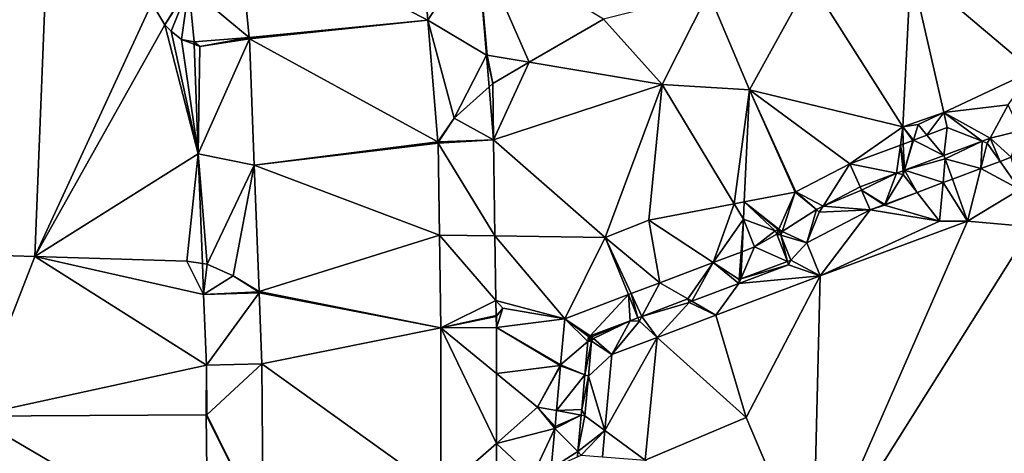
# Model space of a CAD drawing. Header units: inches. Extents: x 573063 to 573309, y 6670422 to 6670677.
# Tile 33 of 39: x 573181 to 573209, y 6670618 to 6670630. Entities that reach past the tile are written whole.
import ezdxf

# ---------------------------------------------------------------- set-up
doc = ezdxf.new("R2010")
doc.units = ezdxf.units.IN
doc.header["$MEASUREMENT"] = 0
doc.layers.add('Terreng_ortofoto', color=10, linetype='Continuous')

msp = doc.modelspace()

# ---------------------------------------------------------------- linework, layer by layer
at = {"layer": 'Terreng_ortofoto'}
for points in [[(573177.519, 6670634.004, 218.803), (573177.492, 6670623.852, 218.482), (573182.12, 6670633.36, 219)], [(573187.42, 6670633.025, 219.29), (573192.717, 6670630.327, 219.027), (573192.433, 6670633.743, 219.383)], [(573194.094, 6670632.478, 219.275), (573192.433, 6670633.743, 219.383), (573192.717, 6670630.327, 219.027)], [(573182.12, 6670633.36, 219), (573177.492, 6670623.852, 218.482), (573181.736, 6670623.726, 218.426)], [(573182.12, 6670633.36, 219), (573181.736, 6670623.726, 218.426), (573185, 6670630.8, 218.92)], [(573186.034, 6670631.25, 219), (573187.728, 6670629.84, 219), (573187.42, 6670633.025, 219.29)], [(573187.728, 6670629.84, 219), (573192.717, 6670630.327, 219.027), (573187.42, 6670633.025, 219.29)], [(573206.21, 6670631.79, 219.81), (573209.61, 6670628.91, 219), (573210.635, 6670632.815, 219.955)], [(573194.353, 6670629.351, 219), (573194.094, 6670632.478, 219.275), (573192.717, 6670630.327, 219.027)], [(573194.353, 6670629.351, 219), (573194.373, 6670629.348, 219), (573194.094, 6670632.478, 219.275)], [(573194.373, 6670629.348, 219), (573195.55, 6670629.151, 219), (573194.094, 6670632.478, 219.275)], [(573194.094, 6670632.478, 219.275), (573195.55, 6670629.151, 219), (573197.62, 6670630.35, 219.19)], [(573203.385, 6670631.445, 219.605), (573205.99, 6670627.35, 219), (573206.21, 6670631.79, 219.81)], [(573206.21, 6670631.79, 219.81), (573205.99, 6670627.35, 219), (573207.128, 6670627.747, 219)], [(573206.21, 6670631.79, 219.81), (573207.128, 6670627.747, 219), (573209.61, 6670628.91, 219)], [(573185, 6670630.8, 218.92), (573185.37, 6670630.197, 218.91), (573186.016, 6670631.259, 219.001)], [(573186.034, 6670631.25, 219), (573186.016, 6670631.259, 219.001), (573185.37, 6670630.197, 218.91)], [(573186.034, 6670631.25, 219), (573185.37, 6670630.197, 218.91), (573185.546, 6670630.018, 218.92)], [(573186.034, 6670631.25, 219), (573185.546, 6670630.018, 218.92), (573185.83, 6670629.79, 218.95)], [(573186.034, 6670631.25, 219), (573185.83, 6670629.79, 218.95), (573186.183, 6670629.716, 218.978)], [(573186.034, 6670631.25, 219), (573186.183, 6670629.716, 218.978), (573187.728, 6670629.84, 219)], [(573203.385, 6670631.445, 219.605), (573200.56, 6670631.1, 219.4), (573201.7, 6670628.38, 219)], [(573203.385, 6670631.445, 219.605), (573201.7, 6670628.38, 219), (573205.99, 6670627.35, 219)], [(573200.56, 6670631.1, 219.4), (573197.62, 6670630.35, 219.19), (573199.26, 6670628.53, 219)], [(573200.56, 6670631.1, 219.4), (573199.26, 6670628.53, 219), (573201.7, 6670628.38, 219)], [(573185, 6670630.8, 218.92), (573181.736, 6670623.726, 218.426), (573185.37, 6670630.197, 218.91)], [(573185.37, 6670630.197, 218.91), (573181.736, 6670623.726, 218.426), (573186.302, 6670626.592, 218.662)], [(573185.37, 6670630.197, 218.91), (573186.302, 6670626.592, 218.662), (573185.546, 6670630.018, 218.92)], [(573187.728, 6670629.84, 219), (573187.731, 6670629.8, 219), (573192.717, 6670630.327, 219.027)], [(573187.731, 6670629.8, 219), (573192.998, 6670626.93, 218.67), (573192.717, 6670630.327, 219.027)], [(573192.717, 6670630.327, 219.027), (573192.998, 6670626.93, 218.67), (573193.45, 6670627.59, 218.9)], [(573194.353, 6670629.351, 219), (573192.717, 6670630.327, 219.027), (573193.45, 6670627.59, 218.9)], [(573197.62, 6670630.35, 219.19), (573195.55, 6670629.151, 219), (573199.26, 6670628.53, 219)], [(573185.83, 6670629.79, 218.95), (573185.546, 6670630.018, 218.92), (573186.302, 6670626.592, 218.662)], [(573186.183, 6670629.716, 218.978), (573186.35, 6670629.59, 218.99), (573187.728, 6670629.84, 219)], [(573187.728, 6670629.84, 219), (573186.35, 6670629.59, 218.99), (573187.71, 6670629.817, 219)], [(573187.731, 6670629.8, 219), (573187.71, 6670629.817, 219), (573186.35, 6670629.59, 218.99)], [(573187.728, 6670629.84, 219), (573187.71, 6670629.817, 219), (573187.731, 6670629.8, 219)], [(573186.183, 6670629.716, 218.978), (573185.83, 6670629.79, 218.95), (573186.185, 6670629.653, 218.977)], [(573186.185, 6670629.653, 218.977), (573185.83, 6670629.79, 218.95), (573186.302, 6670626.592, 218.662)], [(573186.183, 6670629.716, 218.978), (573186.185, 6670629.653, 218.977), (573186.35, 6670629.59, 218.99)], [(573186.185, 6670629.653, 218.977), (573186.302, 6670626.592, 218.662), (573186.35, 6670629.59, 218.99)], [(573187.731, 6670629.8, 219), (573186.35, 6670629.59, 218.99), (573186.302, 6670626.592, 218.662)], [(573187.731, 6670629.8, 219), (573186.302, 6670626.592, 218.662), (573187.865, 6670626.275, 218.66)], [(573187.731, 6670629.8, 219), (573187.865, 6670626.275, 218.66), (573192.998, 6670626.93, 218.67)], [(573194.353, 6670629.351, 219), (573193.45, 6670627.59, 218.9), (573194.426, 6670628.467, 218.981)], [(573194.353, 6670629.351, 219), (573194.426, 6670628.467, 218.981), (573194.53, 6670628.56, 218.99)], [(573194.353, 6670629.351, 219), (573194.53, 6670628.56, 218.99), (573194.373, 6670629.348, 219)], [(573194.373, 6670629.348, 219), (573194.53, 6670628.56, 218.99), (573195.55, 6670629.151, 219)], [(573195.55, 6670629.151, 219), (573194.53, 6670628.56, 218.99), (573194.549, 6670626.986, 218.766)], [(573195.55, 6670629.151, 219), (573194.549, 6670626.986, 218.766), (573199.26, 6670628.53, 219)], [(573209.61, 6670628.91, 219), (573207.128, 6670627.747, 219), (573208.932, 6670627.963, 218.595)], [(573194.426, 6670628.467, 218.981), (573193.45, 6670627.59, 218.9), (573194.549, 6670626.986, 218.766)], [(573194.426, 6670628.467, 218.981), (573194.549, 6670626.986, 218.766), (573194.53, 6670628.56, 218.99)], [(573194.549, 6670626.986, 218.766), (573197.67, 6670624.26, 218), (573199.26, 6670628.53, 219)], [(573198.89, 6670624.74, 218), (573199.26, 6670628.53, 219), (573197.67, 6670624.26, 218)], [(573198.89, 6670624.74, 218), (573201.274, 6670625.198, 217.998), (573199.26, 6670628.53, 219)], [(573201.7, 6670628.38, 219), (573199.26, 6670628.53, 219), (573201.274, 6670625.198, 217.998)], [(573201.7, 6670628.38, 219), (573201.274, 6670625.198, 217.998), (573201.556, 6670625.252, 217.997)], [(573202.98, 6670625.525, 217.996), (573201.7, 6670628.38, 219), (573201.556, 6670625.252, 217.997)], [(573204.505, 6670626.311, 218.335), (573201.7, 6670628.38, 219), (573203, 6670625.529, 218)], [(573204.505, 6670626.311, 218.335), (573205.99, 6670627.35, 219), (573201.7, 6670628.38, 219)], [(573202.98, 6670625.525, 217.996), (573203, 6670625.529, 218), (573201.7, 6670628.38, 219)], [(573208.43, 6670627.028, 218.976), (573208.932, 6670627.963, 218.595), (573207.128, 6670627.747, 219)], [(573209.268, 6670627.234, 217.845), (573208.932, 6670627.963, 218.595), (573208.43, 6670627.028, 218.976)], [(573205.99, 6670627.35, 219), (573206.41, 6670627.41, 219), (573207.128, 6670627.747, 219)], [(573206.658, 6670627.114, 218.462), (573207.128, 6670627.747, 219), (573206.41, 6670627.41, 219)], [(573206.658, 6670627.114, 218.462), (573207.224, 6670627.325, 218.495), (573207.128, 6670627.747, 219)], [(573207.224, 6670627.325, 218.495), (573208.203, 6670626.943, 218.96), (573207.128, 6670627.747, 219)], [(573208.43, 6670627.028, 218.976), (573207.128, 6670627.747, 219), (573208.203, 6670626.943, 218.96)], [(573193.45, 6670627.59, 218.9), (573192.998, 6670626.93, 218.67), (573193.011, 6670626.927, 218.67)], [(573194.549, 6670626.986, 218.766), (573193.45, 6670627.59, 218.9), (573193.011, 6670626.927, 218.67)], [(573204.505, 6670626.311, 218.335), (573205.92, 6670626.839, 218.418), (573205.99, 6670627.35, 219)], [(573205.92, 6670626.839, 218.418), (573205.993, 6670626.866, 218.423), (573205.99, 6670627.35, 219)], [(573205.99, 6670627.35, 219), (573206.281, 6670626.973, 218.44), (573206.41, 6670627.41, 219)], [(573205.99, 6670627.35, 219), (573205.993, 6670626.866, 218.423), (573206.269, 6670626.969, 218.439)], [(573205.99, 6670627.35, 219), (573206.269, 6670626.969, 218.439), (573206.281, 6670626.973, 218.44)], [(573206.658, 6670627.114, 218.462), (573206.41, 6670627.41, 219), (573206.281, 6670626.973, 218.44)], [(573207.135, 6670626.545, 218.885), (573206.658, 6670627.114, 218.462), (573206.281, 6670626.973, 218.44)], [(573207.135, 6670626.545, 218.885), (573207.224, 6670627.325, 218.495), (573206.658, 6670627.114, 218.462)], [(573207.135, 6670626.545, 218.885), (573208.203, 6670626.943, 218.96), (573207.224, 6670627.325, 218.495)], [(573209.017, 6670626.5, 217.63), (573209.268, 6670627.234, 217.845), (573208.43, 6670627.028, 218.976)], [(573192.998, 6670626.93, 218.67), (573187.865, 6670626.275, 218.66), (573193, 6670626.89, 218.67)], [(573193, 6670626.89, 218.67), (573187.865, 6670626.275, 218.66), (573193.04, 6670624.32, 218.495)], [(573192.998, 6670626.93, 218.67), (573193, 6670626.89, 218.67), (573193.011, 6670626.927, 218.67)], [(573194.549, 6670626.986, 218.766), (573193.011, 6670626.927, 218.67), (573193, 6670626.89, 218.67)], [(573194.549, 6670626.986, 218.766), (573193, 6670626.89, 218.67), (573194.591, 6670624.3, 218.349)], [(573194.591, 6670624.3, 218.349), (573193, 6670626.89, 218.67), (573193.04, 6670624.32, 218.495)], [(573194.549, 6670626.986, 218.766), (573194.591, 6670624.3, 218.349), (573197.67, 6670624.26, 218)], [(573204.505, 6670626.311, 218.335), (573205.811, 6670626.051, 218.792), (573205.92, 6670626.839, 218.418)], [(573205.92, 6670626.839, 218.418), (573205.811, 6670626.051, 218.792), (573205.997, 6670626.12, 218.805)], [(573205.92, 6670626.839, 218.418), (573206.033, 6670626.134, 218.807), (573205.993, 6670626.866, 218.423)], [(573205.92, 6670626.839, 218.418), (573205.997, 6670626.12, 218.805), (573206.033, 6670626.134, 218.807)], [(573206.269, 6670626.969, 218.439), (573205.993, 6670626.866, 218.423), (573206.033, 6670626.134, 218.807)], [(573206.269, 6670626.969, 218.439), (573206.033, 6670626.134, 218.807), (573206.281, 6670626.973, 218.44)], [(573207.135, 6670626.545, 218.885), (573206.281, 6670626.973, 218.44), (573206.033, 6670626.134, 218.807)], [(573207.135, 6670626.545, 218.885), (573207.17, 6670626.451, 217.341), (573208.203, 6670626.943, 218.96)], [(573207.17, 6670626.451, 217.341), (573208.163, 6670626.181, 217.479), (573208.203, 6670626.943, 218.96)], [(573208.342, 6670626.889, 217.548), (573208.203, 6670626.943, 218.96), (573208.163, 6670626.181, 217.479)], [(573208.342, 6670626.889, 217.548), (573208.163, 6670626.181, 217.479), (573208.702, 6670626.382, 217.574)], [(573208.342, 6670626.889, 217.548), (573208.43, 6670627.028, 218.976), (573208.203, 6670626.943, 218.96)], [(573208.342, 6670626.889, 217.548), (573208.702, 6670626.382, 217.574), (573208.43, 6670627.028, 218.976)], [(573209.017, 6670626.5, 217.63), (573208.43, 6670627.028, 218.976), (573208.702, 6670626.382, 217.574)], [(573181.736, 6670623.726, 218.426), (573185.98, 6670623.6, 218.37), (573186.302, 6670626.592, 218.662)], [(573185.98, 6670623.6, 218.37), (573186.418, 6670623.531, 218.347), (573186.302, 6670626.592, 218.662)], [(573186.302, 6670626.592, 218.662), (573186.418, 6670623.531, 218.347), (573186.55, 6670623.51, 218.34)], [(573186.302, 6670626.592, 218.662), (573186.55, 6670623.51, 218.34), (573187.865, 6670626.275, 218.66)], [(573207.135, 6670626.545, 218.885), (573206.033, 6670626.134, 218.807), (573207.17, 6670626.451, 217.341)], [(573187.28, 6670623.19, 218.34), (573187.865, 6670626.275, 218.66), (573186.55, 6670623.51, 218.34)], [(573187.28, 6670623.19, 218.34), (573187.999, 6670622.75, 218.32), (573187.865, 6670626.275, 218.66)], [(573193.04, 6670624.32, 218.495), (573187.865, 6670626.275, 218.66), (573187.999, 6670622.75, 218.32)], [(573204.505, 6670626.311, 218.335), (573203, 6670625.529, 218), (573203.758, 6670625.134, 218.167)], [(573204.505, 6670626.311, 218.335), (573203.758, 6670625.134, 218.167), (573204.79, 6670625.67, 218.72)], [(573204.505, 6670626.311, 218.335), (573204.79, 6670625.67, 218.72), (573205.811, 6670626.051, 218.792)], [(573207.17, 6670626.451, 217.341), (573206.033, 6670626.134, 218.807), (573207.109, 6670625.788, 217.293)], [(573207.371, 6670625.886, 217.339), (573207.17, 6670626.451, 217.341), (573207.109, 6670625.788, 217.293)], [(573207.371, 6670625.886, 217.339), (573208.163, 6670626.181, 217.479), (573207.17, 6670626.451, 217.341)], [(573208.702, 6670626.382, 217.574), (573208.163, 6670626.181, 217.479), (573209.257, 6670625.599, 217)], [(573209.017, 6670626.5, 217.63), (573208.702, 6670626.382, 217.574), (573209.257, 6670625.599, 217)], [(573205.811, 6670626.051, 218.792), (573204.79, 6670625.67, 218.72), (573204.831, 6670625.579, 216.986)], [(573205.811, 6670626.051, 218.792), (573204.831, 6670625.579, 216.986), (573205.481, 6670625.181, 217.005)], [(573205.811, 6670626.051, 218.792), (573205.481, 6670625.181, 217.005), (573205.997, 6670626.014, 217.134)], [(573205.481, 6670625.181, 217.005), (573206.383, 6670625.517, 217.165), (573205.997, 6670626.014, 217.134)], [(573205.811, 6670626.051, 218.792), (573205.997, 6670626.014, 217.134), (573205.997, 6670626.12, 218.805)], [(573205.997, 6670626.014, 217.134), (573206.033, 6670626.134, 218.807), (573205.997, 6670626.12, 218.805)], [(573205.997, 6670626.014, 217.134), (573206.383, 6670625.517, 217.165), (573206.033, 6670626.134, 218.807)], [(573206.383, 6670625.517, 217.165), (573207.109, 6670625.788, 217.293), (573206.033, 6670626.134, 218.807)], [(573207.371, 6670625.886, 217.339), (573207.79, 6670624.71, 217), (573208.163, 6670626.181, 217.479)], [(573207.79, 6670624.71, 217), (573209.257, 6670625.599, 217), (573208.163, 6670626.181, 217.479)], [(573207.01, 6670624.71, 217), (573207.109, 6670625.788, 217.293), (573206.383, 6670625.517, 217.165)], [(573207.01, 6670624.71, 217), (573207.79, 6670624.71, 217), (573207.109, 6670625.788, 217.293)], [(573207.371, 6670625.886, 217.339), (573207.109, 6670625.788, 217.293), (573207.79, 6670624.71, 217)], [(573202.98, 6670625.525, 217.996), (573201.556, 6670625.252, 217.997), (573202.519, 6670624.491, 217.503)], [(573202.98, 6670625.525, 217.996), (573202.519, 6670624.491, 217.503), (573202.616, 6670624.428, 217.104)], [(573202.98, 6670625.525, 217.996), (573202.616, 6670624.428, 217.104), (573203.57, 6670625.036, 218.066)], [(573202.98, 6670625.525, 217.996), (573203.57, 6670625.036, 218.066), (573203, 6670625.529, 218)], [(573203, 6670625.529, 218), (573203.57, 6670625.036, 218.066), (573203.758, 6670625.134, 218.167)], [(573204.831, 6670625.579, 216.986), (573204.79, 6670625.67, 218.72), (573203.758, 6670625.134, 218.167)], [(573204.831, 6670625.579, 216.986), (573203.758, 6670625.134, 218.167), (573205.075, 6670625.029, 216.986)], [(573205.452, 6670625.17, 217), (573205.481, 6670625.181, 217.005), (573204.831, 6670625.579, 216.986)], [(573205.452, 6670625.17, 217), (573204.831, 6670625.579, 216.986), (573205.075, 6670625.029, 216.986)], [(573207.01, 6670624.71, 217), (573206.383, 6670625.517, 217.165), (573205.471, 6670625.164, 217)], [(573205.481, 6670625.181, 217.005), (573205.471, 6670625.164, 217), (573206.383, 6670625.517, 217.165)], [(573207.79, 6670624.71, 217), (573209.577, 6670624.559, 216.676), (573209.257, 6670625.599, 217)], [(573198.89, 6670624.74, 218), (573200.689, 6670623.556, 217.1), (573201.274, 6670625.198, 217.998)], [(573201.534, 6670624.768, 217.68), (573201.274, 6670625.198, 217.998), (573200.689, 6670623.556, 217.1)], [(573201.534, 6670624.768, 217.68), (573201.556, 6670625.252, 217.997), (573201.274, 6670625.198, 217.998)], [(573202.42, 6670624.439, 217.45), (573201.556, 6670625.252, 217.997), (573201.534, 6670624.768, 217.68)], [(573202.499, 6670624.48, 217.493), (573201.556, 6670625.252, 217.997), (573202.42, 6670624.439, 217.45)], [(573202.499, 6670624.48, 217.493), (573202.519, 6670624.491, 217.503), (573201.556, 6670625.252, 217.997)], [(573205.452, 6670625.17, 217), (573205.075, 6670625.029, 216.986), (573205.471, 6670625.164, 217)], [(573207.01, 6670624.71, 217), (573205.471, 6670625.164, 217), (573205.075, 6670625.029, 216.986)], [(573205.452, 6670625.17, 217), (573205.471, 6670625.164, 217), (573205.481, 6670625.181, 217.005)], [(573203.57, 6670625.036, 218.066), (573202.616, 6670624.428, 217.104), (573203.306, 6670624.11, 216.959)], [(573203.57, 6670625.036, 218.066), (573203.306, 6670624.11, 216.959), (573203.651, 6670624.966, 216.968)], [(573203.651, 6670624.966, 216.968), (573203.306, 6670624.11, 216.959), (573205.075, 6670625.029, 216.986)], [(573205.075, 6670625.029, 216.986), (573203.306, 6670624.11, 216.959), (573203.675, 6670623.187, 216.906)], [(573203.57, 6670625.036, 218.066), (573203.651, 6670624.966, 216.968), (573203.758, 6670625.134, 218.167)], [(573203.651, 6670624.966, 216.968), (573205.075, 6670625.029, 216.986), (573203.758, 6670625.134, 218.167)], [(573207.01, 6670624.71, 217), (573205.075, 6670625.029, 216.986), (573203.675, 6670623.187, 216.906)], [(573198.89, 6670624.74, 218), (573197.67, 6670624.26, 218), (573199.194, 6670622.991, 217.168)], [(573198.89, 6670624.74, 218), (573199.194, 6670622.991, 217.168), (573200.689, 6670623.556, 217.1)], [(573201.534, 6670624.768, 217.68), (573200.689, 6670623.556, 217.1), (573201.468, 6670623.85, 217.064)], [(573201.534, 6670624.768, 217.68), (573201.468, 6670623.85, 217.064), (573201.494, 6670623.86, 217.063)], [(573201.845, 6670623.993, 217.047), (573201.534, 6670624.768, 217.68), (573201.494, 6670623.86, 217.063)], [(573202.42, 6670624.439, 217.45), (573201.534, 6670624.768, 217.68), (573201.845, 6670623.993, 217.047)], [(573207.79, 6670624.71, 217), (573203.675, 6670623.187, 216.906), (573203.469, 6670614.844, 216.517)], [(573207.79, 6670624.71, 217), (573203.469, 6670614.844, 216.517), (573209.577, 6670624.559, 216.676)], [(573207.01, 6670624.71, 217), (573203.675, 6670623.187, 216.906), (573207.79, 6670624.71, 217)], [(573193.04, 6670624.32, 218.495), (573187.999, 6670622.75, 218.32), (573193.08, 6670621.73, 218.32)], [(573194.591, 6670624.3, 218.349), (573193.04, 6670624.32, 218.495), (573194.618, 6670622.501, 218.07)], [(573194.618, 6670622.501, 218.07), (573193.04, 6670624.32, 218.495), (573193.08, 6670621.73, 218.32)], [(573202.42, 6670624.439, 217.45), (573201.845, 6670623.993, 217.047), (573202.466, 6670624.35, 217.124)], [(573201.845, 6670623.993, 217.047), (573202.76, 6670623.59, 217.45), (573202.466, 6670624.35, 217.124)], [(573202.499, 6670624.48, 217.493), (573202.42, 6670624.439, 217.45), (573202.466, 6670624.35, 217.124)], [(573202.499, 6670624.48, 217.493), (573202.466, 6670624.35, 217.124), (573202.547, 6670624.392, 217.113)], [(573202.466, 6670624.35, 217.124), (573202.576, 6670624.319, 217.152), (573202.547, 6670624.392, 217.113)], [(573202.466, 6670624.35, 217.124), (573202.76, 6670623.59, 217.45), (573202.576, 6670624.319, 217.152)], [(573202.499, 6670624.48, 217.493), (573202.509, 6670624.485, 217.197), (573202.519, 6670624.491, 217.503)], [(573202.499, 6670624.48, 217.493), (573202.513, 6670624.476, 217.199), (573202.509, 6670624.485, 217.197)], [(573202.499, 6670624.48, 217.493), (573202.547, 6670624.392, 217.113), (573202.513, 6670624.476, 217.199)], [(573202.513, 6670624.476, 217.199), (573202.519, 6670624.491, 217.503), (573202.509, 6670624.485, 217.197)], [(573202.513, 6670624.476, 217.199), (573202.616, 6670624.428, 217.104), (573202.519, 6670624.491, 217.503)], [(573202.513, 6670624.476, 217.199), (573202.547, 6670624.392, 217.113), (573202.616, 6670624.428, 217.104)], [(573202.547, 6670624.392, 217.113), (573202.576, 6670624.319, 217.152), (573202.616, 6670624.428, 217.104)], [(573202.576, 6670624.319, 217.152), (573203.306, 6670624.11, 216.959), (573202.616, 6670624.428, 217.104)], [(573202.576, 6670624.319, 217.152), (573202.76, 6670623.59, 217.45), (573202.853, 6670623.627, 216.944)], [(573202.576, 6670624.319, 217.152), (573202.853, 6670623.627, 216.944), (573203.306, 6670624.11, 216.959)], [(573209.577, 6670624.559, 216.676), (573203.469, 6670614.844, 216.517), (573215.403, 6670617.305, 216.42)], [(573197.67, 6670624.26, 218), (573194.591, 6670624.3, 218.349), (573196.543, 6670621.99, 217.288)], [(573194.591, 6670624.3, 218.349), (573194.618, 6670622.501, 218.07), (573196.543, 6670621.99, 217.288)], [(573197.67, 6670624.26, 218), (573196.543, 6670621.99, 217.288), (573198.323, 6670622.662, 217.207)], [(573197.67, 6670624.26, 218), (573198.323, 6670622.662, 217.207), (573198.4, 6670622.692, 217.204)], [(573197.67, 6670624.26, 218), (573198.4, 6670622.692, 217.204), (573199.194, 6670622.991, 217.168)], [(573203.306, 6670624.11, 216.959), (573202.853, 6670623.627, 216.944), (573203.675, 6670623.187, 216.906)], [(573177.492, 6670623.852, 218.482), (573179.99, 6670619.27, 218), (573181.736, 6670623.726, 218.426)], [(573201.413, 6670623.081, 217.356), (573201.468, 6670623.85, 217.064), (573200.689, 6670623.556, 217.1)], [(573201.413, 6670623.081, 217.356), (573201.46, 6670623.099, 217.359), (573201.468, 6670623.85, 217.064)], [(573201.845, 6670623.993, 217.047), (573201.494, 6670623.86, 217.063), (573201.46, 6670623.099, 217.359)], [(573201.845, 6670623.993, 217.047), (573201.46, 6670623.099, 217.359), (573202.76, 6670623.59, 217.45)], [(573201.46, 6670623.099, 217.359), (573201.494, 6670623.86, 217.063), (573201.468, 6670623.85, 217.064)], [(573181.736, 6670623.726, 218.426), (573179.99, 6670619.27, 218), (573186.53, 6670620.693, 218.12)], [(573181.736, 6670623.726, 218.426), (573186.53, 6670620.693, 218.12), (573186.451, 6670622.664, 218.283)], [(573181.736, 6670623.726, 218.426), (573186.451, 6670622.664, 218.283), (573185.98, 6670623.6, 218.37)], [(573185.98, 6670623.6, 218.37), (573186.451, 6670622.664, 218.283), (573186.418, 6670623.531, 218.347)], [(573186.55, 6670623.51, 218.34), (573186.418, 6670623.531, 218.347), (573186.451, 6670622.664, 218.283)], [(573187.28, 6670623.19, 218.34), (573186.55, 6670623.51, 218.34), (573186.451, 6670622.664, 218.283)], [(573199.194, 6670622.991, 217.168), (573199.98, 6670622.54, 217.255), (573200.689, 6670623.556, 217.1)], [(573199.98, 6670622.54, 217.255), (573200.092, 6670622.476, 216.891), (573200.689, 6670623.556, 217.1)], [(573201.405, 6670622.971, 216.897), (573200.689, 6670623.556, 217.1), (573200.092, 6670622.476, 216.891)], [(573201.405, 6670622.971, 216.897), (573201.413, 6670623.081, 217.356), (573200.689, 6670623.556, 217.1)], [(573203.675, 6670623.187, 216.906), (573202.795, 6670623.496, 216.903), (573201.405, 6670622.971, 216.897)], [(573202.795, 6670623.496, 216.903), (573201.46, 6670623.099, 217.359), (573201.405, 6670622.971, 216.897)], [(573202.76, 6670623.59, 217.45), (573201.46, 6670623.099, 217.359), (573202.795, 6670623.496, 216.903)], [(573202.853, 6670623.627, 216.944), (573202.76, 6670623.59, 217.45), (573202.795, 6670623.496, 216.903)], [(573203.675, 6670623.187, 216.906), (573202.853, 6670623.627, 216.944), (573202.795, 6670623.496, 216.903)], [(573187.28, 6670623.19, 218.34), (573186.451, 6670622.664, 218.283), (573187.983, 6670622.741, 218.32)], [(573187.28, 6670623.19, 218.34), (573187.983, 6670622.741, 218.32), (573187.999, 6670622.75, 218.32)], [(573199.194, 6670622.991, 217.168), (573198.4, 6670622.692, 217.204), (573198.696, 6670622.055, 217.165)], [(573199.194, 6670622.991, 217.168), (573198.696, 6670622.055, 217.165), (573199.98, 6670622.54, 217.255)], [(573201.405, 6670622.971, 216.897), (573200.092, 6670622.476, 216.891), (573200.766, 6670622.089, 216.893)], [(573203.675, 6670623.187, 216.906), (573201.405, 6670622.971, 216.897), (573200.766, 6670622.089, 216.893)], [(573203.675, 6670623.187, 216.906), (573200.766, 6670622.089, 216.893), (573201.606, 6670619.233, 216.596)], [(573201.405, 6670622.971, 216.897), (573201.46, 6670623.099, 217.359), (573201.413, 6670623.081, 217.356)], [(573203.675, 6670623.187, 216.906), (573201.606, 6670619.233, 216.596), (573203.469, 6670614.844, 216.517)], [(573186.451, 6670622.664, 218.283), (573188.001, 6670622.71, 218.32), (573187.983, 6670622.741, 218.32)], [(573186.451, 6670622.664, 218.283), (573186.53, 6670620.693, 218.12), (573188.001, 6670622.71, 218.32)], [(573188.001, 6670622.71, 218.32), (573186.53, 6670620.693, 218.12), (573188.08, 6670620.73, 218.13)], [(573187.999, 6670622.75, 218.32), (573187.983, 6670622.741, 218.32), (573188.001, 6670622.71, 218.32)], [(573187.999, 6670622.75, 218.32), (573188.001, 6670622.71, 218.32), (573193.08, 6670621.73, 218.32)], [(573193.08, 6670621.73, 218.32), (573188.001, 6670622.71, 218.32), (573188.08, 6670620.73, 218.13)], [(573196.543, 6670621.99, 217.288), (573197.255, 6670621.511, 217.064), (573198.323, 6670622.662, 217.207)], [(573198.365, 6670621.93, 217.142), (573198.323, 6670622.662, 217.207), (573197.255, 6670621.511, 217.064)], [(573198.587, 6670622.014, 217.157), (573198.4, 6670622.692, 217.204), (573198.323, 6670622.662, 217.207)], [(573198.587, 6670622.014, 217.157), (573198.323, 6670622.662, 217.207), (573198.365, 6670621.93, 217.142)], [(573198.587, 6670622.014, 217.157), (573198.696, 6670622.055, 217.165), (573198.4, 6670622.692, 217.204)], [(573194.618, 6670622.501, 218.07), (573193.08, 6670621.73, 218.32), (573194.625, 6670622.083, 218.005)], [(573194.81, 6670622.28, 218), (573196.543, 6670621.99, 217.288), (573194.618, 6670622.501, 218.07)], [(573194.81, 6670622.28, 218), (573194.618, 6670622.501, 218.07), (573194.625, 6670622.083, 218.005)], [(573198.696, 6670622.055, 217.165), (573200.015, 6670622.446, 216.89), (573199.98, 6670622.54, 217.255)], [(573198.696, 6670622.055, 217.165), (573199.127, 6670621.469, 216.885), (573200.015, 6670622.446, 216.89)], [(573200.766, 6670622.089, 216.893), (573200.015, 6670622.446, 216.89), (573199.127, 6670621.469, 216.885)], [(573199.98, 6670622.54, 217.255), (573200.015, 6670622.446, 216.89), (573200.092, 6670622.476, 216.891)], [(573200.766, 6670622.089, 216.893), (573200.092, 6670622.476, 216.891), (573200.015, 6670622.446, 216.89)], [(573194.81, 6670622.28, 218), (573194.625, 6670622.083, 218.005), (573194.638, 6670622.064, 218)], [(573194.81, 6670622.28, 218), (573194.638, 6670622.064, 218), (573194.63, 6670621.742, 217.933)], [(573194.81, 6670622.28, 218), (573194.63, 6670621.742, 217.933), (573196.543, 6670621.99, 217.288)], [(573194.625, 6670622.061, 218.002), (573194.625, 6670622.083, 218.005), (573193.08, 6670621.73, 218.32)], [(573194.625, 6670622.061, 218.002), (573193.08, 6670621.73, 218.32), (573194.625, 6670622.049, 218)], [(573194.625, 6670622.049, 218), (573193.08, 6670621.73, 218.32), (573194.63, 6670621.742, 217.933)], [(573194.625, 6670622.061, 218.002), (573194.638, 6670622.064, 218), (573194.625, 6670622.083, 218.005)], [(573194.625, 6670622.061, 218.002), (573194.625, 6670622.049, 218), (573194.638, 6670622.064, 218)], [(573194.638, 6670622.064, 218), (573194.625, 6670622.049, 218), (573194.63, 6670621.742, 217.933)], [(573196.543, 6670621.99, 217.288), (573194.63, 6670621.742, 217.933), (573196.426, 6670620.703, 217)], [(573196.543, 6670621.99, 217.288), (573196.426, 6670620.703, 217), (573197.188, 6670621.356, 217.055)], [(573196.543, 6670621.99, 217.288), (573197.188, 6670621.356, 217.055), (573197.2, 6670621.49, 217.06)], [(573196.543, 6670621.99, 217.288), (573197.2, 6670621.49, 217.06), (573197.255, 6670621.511, 217.064)], [(573198.365, 6670621.93, 217.142), (573197.255, 6670621.511, 217.064), (573197.3, 6670621.481, 216.88)], [(573198.365, 6670621.93, 217.142), (573197.3, 6670621.481, 216.88), (573197.348, 6670621.439, 216.88)], [(573198.365, 6670621.93, 217.142), (573197.348, 6670621.439, 216.88), (573197.857, 6670620.99, 216.88)], [(573198.625, 6670621.921, 216.884), (573198.365, 6670621.93, 217.142), (573197.857, 6670620.99, 216.88)], [(573198.625, 6670621.921, 216.884), (573197.857, 6670620.99, 216.88), (573199.127, 6670621.469, 216.885)], [(573198.625, 6670621.921, 216.884), (573198.587, 6670622.014, 217.157), (573198.365, 6670621.93, 217.142)], [(573198.625, 6670621.921, 216.884), (573198.696, 6670622.055, 217.165), (573198.587, 6670622.014, 217.157)], [(573198.625, 6670621.921, 216.884), (573199.127, 6670621.469, 216.885), (573198.696, 6670622.055, 217.165)], [(573200.766, 6670622.089, 216.893), (573199.127, 6670621.469, 216.885), (573201.606, 6670619.233, 216.596)], [(573193.08, 6670621.73, 218.32), (573188.08, 6670620.73, 218.13), (573193.08, 6670617.145, 217.89)], [(573194.63, 6670621.742, 217.933), (573193.08, 6670621.73, 218.32), (573194.63, 6670620.461, 217.805)], [(573193.08, 6670621.73, 218.32), (573193.08, 6670617.145, 217.89), (573194.63, 6670618.508, 217.609)], [(573193.08, 6670621.73, 218.32), (573194.63, 6670618.508, 217.609), (573194.63, 6670620.461, 217.805)], [(573194.63, 6670621.742, 217.933), (573194.63, 6670620.461, 217.805), (573196.416, 6670620.685, 217)], [(573194.63, 6670621.742, 217.933), (573196.416, 6670620.685, 217), (573196.426, 6670620.703, 217)], [(573197.188, 6670621.356, 217.055), (573196.426, 6670620.703, 217), (573197.103, 6670620.419, 217.02)], [(573197.188, 6670621.356, 217.055), (573197.103, 6670620.419, 217.02), (573197.289, 6670621.362, 216.879)], [(573197.289, 6670621.362, 216.879), (573197.103, 6670620.419, 217.02), (573197.2, 6670620.381, 216.877)], [(573197.2, 6670621.49, 217.06), (573197.188, 6670621.356, 217.055), (573197.235, 6670621.396, 216.88)], [(573197.188, 6670621.356, 217.055), (573197.289, 6670621.362, 216.879), (573197.235, 6670621.396, 216.88)], [(573197.2, 6670621.49, 217.06), (573197.235, 6670621.396, 216.88), (573197.255, 6670621.511, 217.064)], [(573197.857, 6670620.99, 216.88), (573197.289, 6670621.362, 216.879), (573197.2, 6670620.381, 216.877)], [(573197.255, 6670621.511, 217.064), (573197.235, 6670621.396, 216.88), (573197.294, 6670621.419, 216.88)], [(573197.235, 6670621.396, 216.88), (573197.289, 6670621.362, 216.879), (573197.294, 6670621.419, 216.88)], [(573197.3, 6670621.481, 216.88), (573197.255, 6670621.511, 217.064), (573197.294, 6670621.419, 216.88)], [(573197.857, 6670620.99, 216.88), (573197.348, 6670621.439, 216.88), (573197.289, 6670621.362, 216.879)], [(573197.348, 6670621.439, 216.88), (573197.294, 6670621.419, 216.88), (573197.289, 6670621.362, 216.879)], [(573197.3, 6670621.481, 216.88), (573197.294, 6670621.419, 216.88), (573197.348, 6670621.439, 216.88)], [(573199.127, 6670621.469, 216.885), (573197.857, 6670620.99, 216.88), (573197.664, 6670618.864, 216.87)], [(573199.127, 6670621.469, 216.885), (573197.664, 6670618.864, 216.87), (573198.788, 6670618.036, 216.865)], [(573199.127, 6670621.469, 216.885), (573198.788, 6670618.036, 216.865), (573201.606, 6670619.233, 216.596)], [(573197.857, 6670620.99, 216.88), (573197.2, 6670620.381, 216.877), (573197.664, 6670618.864, 216.87)], [(573179.99, 6670619.27, 218), (573186.521, 6670619.304, 218), (573186.53, 6670620.693, 218.12)], [(573186.53, 6670620.693, 218.12), (573186.521, 6670619.304, 218), (573186.541, 6670619.305, 218)], [(573186.53, 6670620.693, 218.12), (573186.541, 6670619.305, 218), (573188.08, 6670620.73, 218.13)], [(573188.08, 6670620.73, 218.13), (573186.541, 6670619.305, 218), (573188.115, 6670616.115, 217.645)], [(573188.08, 6670620.73, 218.13), (573188.115, 6670616.115, 217.645), (573193.08, 6670617.145, 217.89)], [(573195.78, 6670619.52, 217), (573196.416, 6670620.685, 217), (573194.63, 6670620.461, 217.805)], [(573195.78, 6670619.52, 217), (573194.63, 6670620.461, 217.805), (573194.63, 6670618.508, 217.609)], [(573195.78, 6670619.52, 217), (573196.423, 6670620.671, 217), (573196.416, 6670620.685, 217)], [(573195.78, 6670619.52, 217), (573196.309, 6670619.424, 216.987), (573196.423, 6670620.671, 217)], [(573196.309, 6670619.424, 216.987), (573197.103, 6670620.419, 217.02), (573196.423, 6670620.671, 217)], [(573196.426, 6670620.703, 217), (573196.416, 6670620.685, 217), (573196.423, 6670620.671, 217)], [(573196.426, 6670620.703, 217), (573196.423, 6670620.671, 217), (573197.103, 6670620.419, 217.02)], [(573196.309, 6670619.424, 216.987), (573197.015, 6670619.455, 216.984), (573197.103, 6670620.419, 217.02)], [(573197.103, 6670620.419, 217.02), (573197.015, 6670619.455, 216.984), (573197.2, 6670620.381, 216.877)], [(573197.1, 6670619.281, 216.872), (573197.2, 6670620.381, 216.877), (573197.015, 6670619.455, 216.984)], [(573197.1, 6670619.281, 216.872), (573197.664, 6670618.864, 216.87), (573197.2, 6670620.381, 216.877)], [(573195.78, 6670619.52, 217), (573194.63, 6670618.508, 217.609), (573196.263, 6670618.919, 216.983)], [(573195.78, 6670619.52, 217), (573196.263, 6670618.919, 216.983), (573196.269, 6670618.983, 216.983)], [(573195.78, 6670619.52, 217), (573196.269, 6670618.983, 216.983), (573196.309, 6670619.424, 216.987)], [(573196.309, 6670619.424, 216.987), (573196.269, 6670618.983, 216.983), (573197.001, 6670619.299, 216.978)], [(573196.309, 6670619.424, 216.987), (573197.001, 6670619.299, 216.978), (573197.015, 6670619.455, 216.984)], [(573197.1, 6670619.281, 216.872), (573197.015, 6670619.455, 216.984), (573197.001, 6670619.299, 216.978)], [(573179.99, 6670619.27, 218), (573186.57, 6670615.412, 217.55), (573186.521, 6670619.304, 218)], [(573180.18, 6670612.42, 217), (573182.89, 6670612.27, 217), (573179.99, 6670619.27, 218)], [(573182.89, 6670612.27, 217), (573186.57, 6670615.412, 217.55), (573179.99, 6670619.27, 218)], [(573186.521, 6670619.304, 218), (573188.115, 6670616.115, 217.645), (573186.541, 6670619.305, 218)], [(573186.521, 6670619.304, 218), (573186.57, 6670615.412, 217.55), (573188.115, 6670616.115, 217.645)], [(573196.908, 6670618.281, 216.94), (573197.001, 6670619.299, 216.978), (573196.263, 6670618.919, 216.983)], [(573196.269, 6670618.983, 216.983), (573196.263, 6670618.919, 216.983), (573197.001, 6670619.299, 216.978)], [(573196.908, 6670618.281, 216.94), (573197.1, 6670619.281, 216.872), (573197.001, 6670619.299, 216.978)], [(573196.908, 6670618.281, 216.94), (573197.664, 6670618.864, 216.87), (573197.1, 6670619.281, 216.872)], [(573203.469, 6670614.844, 216.517), (573201.606, 6670619.233, 216.596), (573198.788, 6670618.036, 216.865)], [(573194.63, 6670618.508, 217.609), (573195.63, 6670617.576, 217), (573196.263, 6670618.919, 216.983)], [(573195.63, 6670617.576, 217), (573196.163, 6670617.811, 216.972), (573196.263, 6670618.919, 216.983)], [(573196.908, 6670618.281, 216.94), (573196.263, 6670618.919, 216.983), (573196.163, 6670617.811, 216.972)], [(573197, 6670618.181, 216.676), (573197.664, 6670618.864, 216.87), (573196.908, 6670618.281, 216.94)], [(573197, 6670618.181, 216.676), (573197.598, 6670618.132, 216.867), (573197.664, 6670618.864, 216.87)], [(573198.788, 6670618.036, 216.865), (573197.664, 6670618.864, 216.87), (573197.598, 6670618.132, 216.867)], [(573194.63, 6670618.508, 217.609), (573193.08, 6670617.145, 217.89), (573194.63, 6670617.135, 217.472)], [(573194.63, 6670618.508, 217.609), (573194.63, 6670617.135, 217.472), (573195.63, 6670617.576, 217)], [(573196.908, 6670618.281, 216.94), (573196.163, 6670617.811, 216.972), (573196.895, 6670618.134, 216.934)], [(573197, 6670618.181, 216.676), (573196.908, 6670618.281, 216.94), (573196.895, 6670618.134, 216.934)]]:
    msp.add_3dface(points, dxfattribs=at)

doc.saveas('drawing.dxf')
